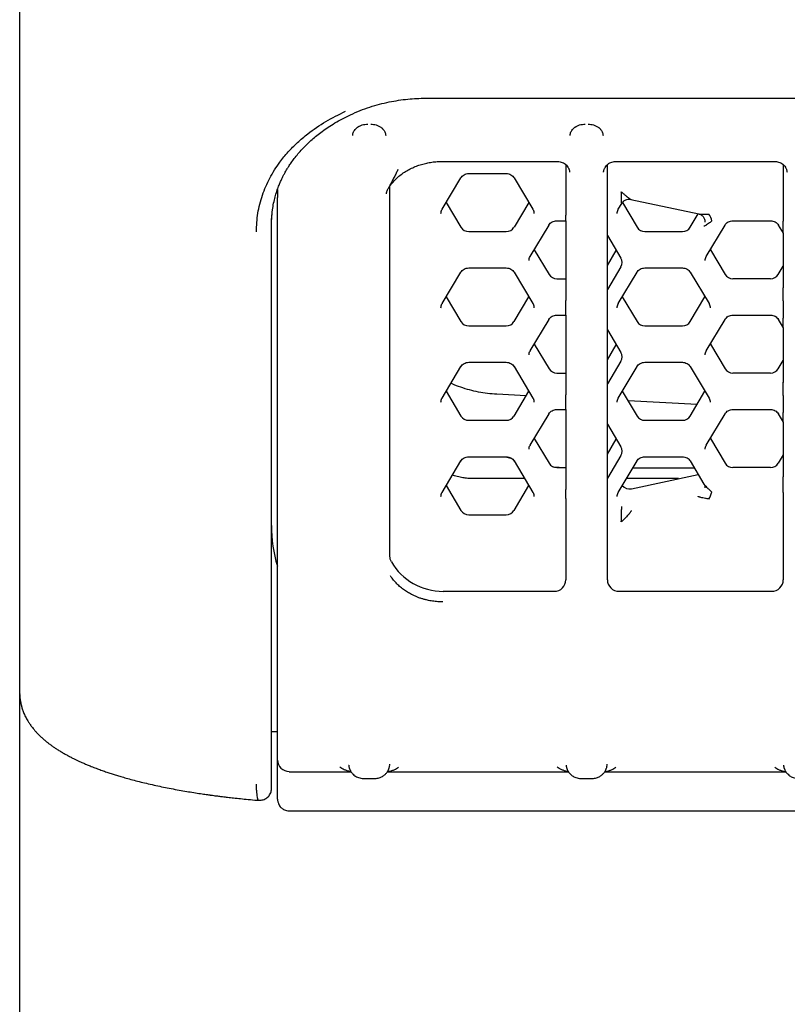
# Model space of a CAD drawing. Header units: millimetres. Extents: x 8 to 897, y 12 to 816.
# Tile 7 of 56: x 402 to 415, y 687 to 704. Entities that reach past the tile are written whole.
import ezdxf

# ---------------------------------------------------------------- set-up
doc = ezdxf.new("R2010")
doc.units = ezdxf.units.MM

msp = doc.modelspace()

# ---------------------------------------------------------------- linework, layer by layer
at = {"color": 7, "linetype": 'Continuous', "lineweight": 30}
for p, q in [((402.401, 692.567), (402.401, 705.415)), ((409.251, 702.604), (444.051, 702.604)), ((409.511, 701.536), (411.485, 701.536)), ((412.456, 701.536), (415.155, 701.536)), ((411.621, 701.482), (411.621, 700.628)), ((412.321, 700.286), (412.321, 701.482)), ((415.291, 701.482), (415.291, 700.527)), ((409.531, 700.729), (409.849, 701.261)), ((409.98, 701.333), (410.615, 701.333)), ((409.98, 701.333), (409.98, 701.333)), ((410.615, 701.333), (410.615, 701.333)), ((410.746, 701.261), (411.063, 700.729)), ((406.751, 701.059), (406.751, 700.931)), ((408.651, 694.869), (408.651, 701.124)), ((406.751, 691.429), (406.751, 700.931)), ((412.719, 700.896), (413.866, 700.65)), ((409.6, 700.844), (409.85, 700.426)), ((410.995, 700.844), (410.745, 700.426)), ((412.505, 700.729), (412.564, 700.828)), ((412.574, 700.843), (412.823, 700.426)), ((411.467, 700.536), (411.62, 700.536)), ((411.467, 700.536), (411.467, 700.536)), ((411.619, 700.536), (411.619, 699.188)), ((413.718, 700.426), (413.854, 700.653)), ((414.44, 700.536), (415.075, 700.536)), ((414.44, 700.536), (414.44, 700.536)), ((415.075, 700.536), (415.075, 700.536)), ((415.291, 700.484), (415.291, 700.527)), ((406.651, 691.138), (406.651, 700.464)), ((411.018, 699.933), (411.336, 700.464)), ((413.991, 699.933), (414.309, 700.464)), ((415.206, 700.464), (415.289, 700.324)), ((409.98, 700.353), (410.615, 700.353)), ((412.321, 700.286), (412.549, 699.904)), ((412.323, 699.413), (412.323, 700.283)), ((412.953, 700.353), (413.588, 700.353)), ((415.289, 700.325), (415.289, 699.401)), ((411.087, 700.047), (411.337, 699.629)), ((412.323, 699.781), (412.472, 700.032)), ((414.06, 700.047), (414.31, 699.629)), ((409.98, 699.739), (410.615, 699.739)), ((409.98, 699.739), (409.98, 699.739)), ((410.615, 699.739), (410.615, 699.739)), ((412.549, 699.759), (412.321, 699.377)), ((412.953, 699.739), (413.588, 699.739)), ((412.953, 699.739), (412.953, 699.739)), ((413.588, 699.739), (413.588, 699.739)), ((415.205, 699.629), (415.289, 699.77)), ((409.531, 699.136), (409.849, 699.667)), ((410.746, 699.667), (411.063, 699.136)), ((411.467, 699.557), (411.619, 699.557)), ((412.505, 699.136), (412.822, 699.667)), ((413.719, 699.667), (414.037, 699.136)), ((415.075, 699.557), (414.44, 699.557)), ((412.321, 699.377), (412.323, 699.413)), ((412.321, 698.692), (412.321, 699.377)), ((409.6, 699.25), (409.85, 698.832)), ((410.745, 698.832), (410.995, 699.25)), ((412.573, 699.25), (412.823, 698.832)), ((413.718, 698.832), (413.968, 699.25)), ((415.291, 699.181), (415.291, 699.136)), ((415.291, 699.136), (415.291, 698.934)), ((411.018, 698.339), (411.336, 698.87)), ((411.467, 698.942), (411.62, 698.942)), ((411.467, 698.942), (411.467, 698.942)), ((411.619, 698.942), (411.619, 697.594)), ((413.991, 698.339), (414.309, 698.87)), ((414.44, 698.942), (415.075, 698.942)), ((414.44, 698.942), (414.44, 698.942)), ((415.075, 698.942), (415.075, 698.942)), ((415.206, 698.87), (415.289, 698.73)), ((415.291, 698.934), (415.291, 698.89)), ((409.98, 698.76), (410.615, 698.76)), ((412.953, 698.76), (413.588, 698.76)), ((415.289, 698.731), (415.289, 697.807)), ((412.321, 698.692), (412.549, 698.31)), ((412.323, 697.819), (412.323, 698.689)), ((411.087, 698.453), (411.337, 698.035)), ((412.323, 698.188), (412.472, 698.438)), ((414.06, 698.453), (414.31, 698.035)), ((409.531, 697.542), (409.849, 698.073)), ((409.98, 698.145), (410.615, 698.145)), ((409.98, 698.145), (409.98, 698.145)), ((410.615, 698.145), (410.615, 698.145)), ((410.746, 698.073), (411.063, 697.542)), ((412.549, 698.165), (412.321, 697.783)), ((412.505, 697.542), (412.822, 698.073)), ((412.953, 698.145), (413.588, 698.145)), ((412.953, 698.145), (412.953, 698.145)), ((413.588, 698.145), (413.588, 698.145)), ((413.719, 698.073), (414.037, 697.542)), ((415.205, 698.035), (415.289, 698.176)), ((411.467, 697.963), (411.619, 697.963)), ((415.075, 697.963), (414.44, 697.963)), ((412.321, 697.783), (412.323, 697.819)), ((412.321, 697.098), (412.321, 697.783)), ((409.6, 697.657), (409.85, 697.238)), ((410.949, 697.581), (410.454, 697.606)), ((410.745, 697.238), (410.995, 697.657)), ((412.573, 697.657), (412.823, 697.238)), ((413.718, 697.238), (413.968, 697.657)), ((415.291, 697.587), (415.291, 697.542)), ((415.291, 697.542), (415.291, 697.34)), ((413.835, 697.434), (412.671, 697.493)), ((411.018, 696.745), (411.336, 697.276)), ((411.467, 697.348), (411.62, 697.348)), ((411.467, 697.348), (411.467, 697.348)), ((411.619, 697.348), (411.619, 696)), ((413.991, 696.745), (414.309, 697.276)), ((414.44, 697.348), (415.075, 697.348)), ((414.44, 697.348), (414.44, 697.348)), ((415.075, 697.348), (415.075, 697.348)), ((415.206, 697.276), (415.289, 697.137)), ((415.291, 697.34), (415.291, 697.296)), ((409.98, 697.166), (410.615, 697.166)), ((412.321, 697.098), (412.549, 696.716)), ((412.323, 696.225), (412.323, 697.095)), ((412.953, 697.166), (413.588, 697.166)), ((415.289, 697.137), (415.289, 696.214)), ((411.087, 696.86), (411.337, 696.441)), ((412.323, 696.594), (412.472, 696.845)), ((414.06, 696.86), (414.31, 696.441)), ((409.98, 696.551), (410.615, 696.551)), ((409.98, 696.551), (409.98, 696.551)), ((410.615, 696.551), (410.615, 696.551)), ((412.549, 696.572), (412.321, 696.19)), ((412.953, 696.551), (413.588, 696.551)), ((412.953, 696.551), (412.953, 696.551)), ((413.588, 696.551), (413.588, 696.551)), ((415.289, 696.582), (415.205, 696.441)), ((409.531, 695.948), (409.849, 696.479)), ((410.746, 696.479), (411.063, 695.948)), ((412.505, 695.948), (412.822, 696.479)), ((413.719, 696.479), (413.952, 696.089)), ((411.467, 696.369), (411.619, 696.369)), ((412.321, 696.19), (412.323, 696.225)), ((412.726, 696.01), (413.852, 696.251)), ((412.754, 696.365), (413.788, 696.365)), ((413.855, 696.252), (413.852, 696.251)), ((415.075, 696.369), (414.44, 696.369)), ((409.6, 696.063), (409.85, 695.645)), ((410.924, 696.181), (410.051, 696.181)), ((410.745, 695.645), (410.995, 696.063)), ((412.321, 694.471), (412.321, 696.19)), ((413.524, 696.181), (412.644, 696.181)), ((413.969, 696.027), (413.969, 696.023)), ((415.291, 695.948), (415.291, 695.993)), ((415.291, 695.948), (415.291, 694.471)), ((411.621, 695.847), (411.621, 694.471)), ((409.98, 695.572), (410.615, 695.572)), ((411.421, 694.277), (409.551, 694.277)), ((415.091, 694.277), (412.521, 694.277)), ((402.401, 594.343), (402.401, 692.567)), ((402.401, 692.546), (402.402, 692.541)), ((406.651, 691.912), (406.751, 691.912)), ((406.751, 690.77), (406.751, 691.35)), ((406.951, 691.229), (406.951, 691.236)), ((406.951, 691.229), (407.996, 691.229)), ((408.606, 691.229), (411.666, 691.229)), ((412.276, 691.229), (415.336, 691.229)), ((408.203, 691.118), (408.204, 691.118)), ((408.204, 691.116), (408.398, 691.116)), ((408.398, 691.118), (408.398, 691.118)), ((411.873, 691.118), (411.874, 691.118)), ((411.874, 691.116), (412.068, 691.116)), ((412.068, 691.118), (412.068, 691.118)), ((406.951, 690.57), (446.351, 690.57)), ((406.951, 690.57), (406.951, 690.57))]:
    msp.add_line(p, q, dxfattribs=at)
at = {"color": 7, "linetype": 'Continuous', "lineweight": 30, "flags": 128}
for points in [[(409.849, 701.261), (409.848, 701.259), (409.847, 701.258)], [(410.746, 701.261), (410.747, 701.259), (410.748, 701.258)], [(409.531, 700.729), (409.53, 700.728), (409.529, 700.727)], [(411.066, 700.727), (411.064, 700.728), (411.063, 700.729)], [(412.503, 700.727), (412.504, 700.728), (412.505, 700.729)], [(411.333, 700.461), (411.335, 700.462), (411.336, 700.464)], [(414.309, 700.464), (414.308, 700.462), (414.307, 700.461)], [(415.206, 700.464), (415.206, 700.463), (415.208, 700.461)], [(411.018, 699.933), (411.017, 699.931), (411.016, 699.93)], [(413.991, 699.933), (413.99, 699.931), (413.989, 699.93)], [(409.849, 699.667), (409.848, 699.666), (409.847, 699.665)], [(410.746, 699.667), (410.747, 699.666), (410.748, 699.665)], [(412.822, 699.667), (412.821, 699.666), (412.82, 699.665)], [(413.719, 699.667), (413.72, 699.666), (413.722, 699.665)], [(409.531, 699.136), (409.53, 699.134), (409.529, 699.133)], [(411.063, 699.136), (411.064, 699.134), (411.066, 699.133)], [(412.505, 699.136), (412.504, 699.134), (412.502, 699.133)], [(414.037, 699.136), (414.038, 699.134), (414.039, 699.133)], [(411.336, 698.87), (411.335, 698.869), (411.333, 698.868)], [(414.309, 698.87), (414.308, 698.869), (414.307, 698.868)], [(415.208, 698.868), (415.206, 698.869), (415.206, 698.87)], [(411.018, 698.339), (411.017, 698.337), (411.016, 698.336)], [(413.991, 698.339), (413.99, 698.337), (413.989, 698.336)], [(409.849, 698.073), (409.848, 698.072), (409.847, 698.071)], [(410.746, 698.073), (410.747, 698.072), (410.748, 698.071)], [(412.822, 698.073), (412.821, 698.072), (412.82, 698.071)], [(413.719, 698.073), (413.72, 698.072), (413.722, 698.071)], [(409.531, 697.542), (409.53, 697.541), (409.529, 697.54)], [(411.063, 697.542), (411.064, 697.541), (411.066, 697.54)], [(412.505, 697.542), (412.504, 697.541), (412.502, 697.54)], [(414.037, 697.542), (414.038, 697.541), (414.039, 697.54)], [(411.336, 697.276), (411.335, 697.275), (411.333, 697.274)], [(414.309, 697.276), (414.308, 697.275), (414.307, 697.274)], [(415.208, 697.274), (415.206, 697.275), (415.206, 697.276)], [(411.018, 696.745), (411.017, 696.744), (411.016, 696.743)], [(413.991, 696.745), (413.99, 696.744), (413.989, 696.743)], [(410.604, 696.551), (410.669, 696.53), (410.707, 696.519)], [(409.849, 696.479), (409.848, 696.478), (409.847, 696.477)], [(410.746, 696.479), (410.747, 696.478), (410.748, 696.477)], [(411.407, 696.381), (411.507, 696.373), (411.574, 696.369)], [(412.822, 696.479), (412.821, 696.478), (412.82, 696.477)], [(413.719, 696.479), (413.72, 696.478), (413.722, 696.477)], [(409.531, 695.948), (409.53, 695.947), (409.529, 695.946)], [(411.063, 695.948), (411.064, 695.947), (411.066, 695.946)], [(412.505, 695.948), (412.504, 695.947), (412.502, 695.946)], [(413.969, 696.027), (413.969, 696.026), (413.969, 696.024)], [(406.751, 690.77), (406.753, 690.762), (406.755, 690.76)]]:
    msp.add_lwpolyline(points, dxfattribs=at)
at = {"color": 7, "linetype": 'Continuous', "lineweight": 30}
for centre, radius, start, end in [((413.794, 700.47), 0.298, 12.2303, 36.7513), ((409.979, 700.504), 0.151, 211.3454, 270.3597), ((410.616, 700.504), 0.151, 269.6403, 328.6546), ((412.952, 700.504), 0.151, 211.3454, 270.3597), ((413.589, 700.504), 0.151, 269.6403, 328.6546), ((412.428, 699.832), 0.141, 329.0158, 30.9842), ((411.466, 699.708), 0.151, 211.3454, 270.3597), ((414.439, 699.708), 0.151, 211.3454, 270.3597), ((415.076, 699.708), 0.151, 269.6403, 328.6546), ((409.979, 698.911), 0.151, 211.3454, 270.3597), ((410.616, 698.911), 0.151, 269.6403, 328.6546), ((412.952, 698.911), 0.151, 211.3454, 270.3597), ((413.589, 698.911), 0.151, 269.6403, 328.6546), ((412.428, 698.238), 0.141, 329.0158, 30.9842), ((411.466, 698.114), 0.151, 211.3454, 270.3597), ((414.439, 698.114), 0.151, 211.3454, 270.3597), ((415.076, 698.114), 0.151, 269.6403, 328.6546), ((409.979, 697.317), 0.151, 211.3454, 270.3597), ((410.616, 697.317), 0.151, 269.6403, 328.6546), ((412.952, 697.317), 0.151, 211.3454, 270.3597), ((413.589, 697.317), 0.151, 269.6403, 328.6546), ((412.428, 696.644), 0.141, 329.0158, 30.9842), ((411.466, 696.52), 0.151, 211.3454, 270.3597), ((414.439, 696.52), 0.151, 211.3454, 270.3597), ((415.076, 696.52), 0.151, 269.6403, 328.6546), ((412.693, 696.159), 0.153, 218.6851, 282.3861), ((413.579, 696.113), 0.531, 328.6601, 342.3583), ((409.979, 695.723), 0.151, 211.3454, 270.3597), ((410.616, 695.723), 0.151, 269.6403, 328.6546), ((409.082, 695.39), 2.431, 180.0076, 196.4332), ((406.948, 691.432), 0.197, 181.0102, 270.9758)]:
    msp.add_arc(centre, radius, start, end, dxfattribs=at)
for centre, major_axis, ratio, start_param, end_param in [((411.619, 700.661), (0, 0.125), 0.013488, 3.141544, 4.450541), ((415.289, 700.568), (0, 0.244), 0.007077, 3.129725, 4.359657), ((415.289, 699.16), (0, 0.243), 0.007122, 4.798782, 6.161896), ((411.619, 699.067), (0, 0.125), 0.013488, 3.141544, 6.021337), ((415.289, 698.974), (0, 0.244), 0.007077, 3.129725, 4.359657), ((415.289, 697.566), (0, 0.243), 0.007122, 4.798782, 6.161896), ((411.619, 697.473), (0, 0.125), 0.013488, 3.141544, 6.021337), ((415.289, 697.381), (0, 0.244), 0.007077, 3.129725, 4.359657), ((415.289, 695.972), (0, 0.243), 0.007122, 4.798782, 6.161896), ((411.619, 695.879), (0, 0.125), 0.013488, 4.450541, 6.021337), ((409.551, 695.243), (1, 0.001), 0.965926, 3.645881, 4.711252), ((411.421, 694.471), (0.2, 0), 0.965868, 4.714205, 6.284879), ((412.521, 694.471), (0.2, 0), 0.965868, 3.139899, 4.710573), ((415.091, 694.471), (0.2, 0), 0.965868, 4.714205, 6.284879)]:
    msp.add_ellipse(centre, major_axis=major_axis, ratio=ratio, start_param=start_param, end_param=end_param, dxfattribs=at)
for points, knots in [([(407.985, 702.326), (408.039, 702.35), (408.145, 702.398), (408.309, 702.457), (408.473, 702.505), (408.635, 702.543), (408.794, 702.571), (408.95, 702.591), (409.102, 702.602), (409.202, 702.604), (409.251, 702.604)], [0, 0, 0, 0, 0.140424, 0.276095, 0.407216, 0.53396, 0.656478, 0.774906, 0.889374, 1, 1, 1, 1]), ([(406.396, 700.346), (406.401, 700.452), (406.411, 700.666), (406.491, 700.97), (406.615, 701.259), (406.767, 701.5), (406.928, 701.698), (407.086, 701.857), (407.293, 702.032), (407.556, 702.215), (407.787, 702.328), (407.901, 702.384)], [0, 0, 0, 0, 0.12384, 0.250036, 0.374609, 0.499814, 0.584502, 0.667626, 0.749785, 0.87716, 1, 1, 1, 1]), ([(406.651, 700.458), (406.651, 700.503), (406.653, 700.592), (406.666, 700.717), (406.686, 700.832), (406.712, 700.937), (406.74, 701.031), (406.769, 701.113), (406.798, 701.182), (406.824, 701.24), (406.849, 701.291), (406.873, 701.335), (406.895, 701.375), (406.917, 701.413), (406.947, 701.46), (406.986, 701.519), (407.038, 701.59), (407.1, 701.668), (407.175, 701.753), (407.255, 701.833), (407.336, 701.908), (407.418, 701.977), (407.509, 702.047), (407.611, 702.118), (407.724, 702.189), (407.848, 702.259), (407.939, 702.304), (407.986, 702.326)], [0, 0, 0, 0, 0.060175, 0.116749, 0.16958, 0.218504, 0.263371, 0.304059, 0.335546, 0.363868, 0.389004, 0.410945, 0.429691, 0.447688, 0.468077, 0.50064, 0.537853, 0.579666, 0.626019, 0.676857, 0.715897, 0.757208, 0.800811, 0.84676, 0.895155, 0.946154, 1, 1, 1, 1]), ([(408.023, 701.975), (408.024, 701.986), (408.025, 702.006), (408.035, 702.035), (408.051, 702.063), (408.071, 702.088), (408.092, 702.106), (408.107, 702.117), (408.117, 702.124), (408.127, 702.13), (408.148, 702.141), (408.18, 702.154), (408.228, 702.164), (408.26, 702.166), (408.276, 702.166)], [0, 0, 0, 0, 0.118699, 0.22563, 0.320811, 0.441548, 0.536105, 0.569143, 0.601542, 0.633322, 0.664503, 0.783434, 0.894645, 1, 1, 1, 1]), ([(408.326, 702.166), (408.342, 702.166), (408.374, 702.164), (408.421, 702.154), (408.466, 702.136), (408.496, 702.117), (408.514, 702.103), (408.523, 702.094), (408.533, 702.084), (408.543, 702.073), (408.554, 702.057), (408.566, 702.035), (408.576, 702.006), (408.578, 701.986), (408.579, 701.975)], [0, 0, 0, 0, 0.105375, 0.216596, 0.33553, 0.463705, 0.498439, 0.537339, 0.580425, 0.627711, 0.67921, 0.774391, 0.881315, 1, 1, 1, 1]), ([(411.693, 701.975), (411.694, 701.986), (411.695, 702.006), (411.705, 702.035), (411.721, 702.063), (411.741, 702.088), (411.762, 702.106), (411.777, 702.117), (411.787, 702.124), (411.797, 702.13), (411.818, 702.141), (411.85, 702.154), (411.898, 702.164), (411.93, 702.166), (411.946, 702.166)], [0, 0, 0, 0, 0.1186993, 0.2256303, 0.3208108, 0.4415479, 0.5361049, 0.5691426, 0.6015423, 0.6333224, 0.6645025, 0.7834342, 0.894645, 1, 1, 1, 1]), ([(411.996, 702.166), (412.012, 702.166), (412.044, 702.164), (412.091, 702.154), (412.136, 702.136), (412.166, 702.117), (412.184, 702.103), (412.193, 702.094), (412.203, 702.084), (412.213, 702.073), (412.224, 702.057), (412.236, 702.035), (412.246, 702.006), (412.248, 701.986), (412.249, 701.975)], [0, 0, 0, 0, 0.105375, 0.216596, 0.33553, 0.463705, 0.498439, 0.537339, 0.580425, 0.627711, 0.67921, 0.774391, 0.881315, 1, 1, 1, 1]), ([(408.628, 701.089), (408.634, 701.098), (408.655, 701.133), (408.701, 701.19), (408.765, 701.256), (408.837, 701.316), (408.913, 701.368), (408.993, 701.413), (409.076, 701.451), (409.161, 701.482), (409.248, 701.506), (409.336, 701.523), (409.423, 701.534), (409.482, 701.535), (409.511, 701.536)], [0, 0, 0, 0, 0.037122, 0.138463, 0.23636, 0.331074, 0.42282, 0.511793, 0.598186, 0.682211, 0.76411, 0.84416, 0.922675, 1, 1, 1, 1]), ([(411.486, 701.536), (411.498, 701.535), (411.523, 701.534), (411.562, 701.522), (411.598, 701.503), (411.631, 701.475), (411.653, 701.447), (411.665, 701.424), (411.673, 701.408), (411.678, 701.393), (411.682, 701.375), (411.683, 701.366), (411.684, 701.359)], [0, 0, 0, 0, 0.109842, 0.22726, 0.351631, 0.480135, 0.604324, 0.66411, 0.724523, 0.787798, 0.855006, 1, 1, 1, 1]), ([(412.258, 701.359), (412.258, 701.361), (412.258, 701.364), (412.259, 701.372), (412.262, 701.383), (412.266, 701.399), (412.273, 701.417), (412.286, 701.442), (412.308, 701.472), (412.341, 701.501), (412.379, 701.522), (412.417, 701.534), (412.443, 701.535), (412.456, 701.536)], [0, 0, 0, 0, 0.080981, 0.155784, 0.222059, 0.280765, 0.337776, 0.397619, 0.526327, 0.65528, 0.775681, 0.890448, 1, 1, 1, 1]), ([(415.156, 701.536), (415.168, 701.535), (415.193, 701.534), (415.232, 701.522), (415.268, 701.503), (415.301, 701.475), (415.323, 701.447), (415.335, 701.424), (415.343, 701.408), (415.348, 701.393), (415.352, 701.375), (415.353, 701.366), (415.354, 701.359)], [0, 0, 0, 0, 0.1098424, 0.2272601, 0.3516313, 0.4801352, 0.6043244, 0.6641097, 0.724523, 0.7877976, 0.8550064, 1, 1, 1, 1]), ([(408.784, 701.401), (408.779, 701.391), (408.77, 701.369), (408.755, 701.337), (408.739, 701.305), (408.722, 701.271), (408.704, 701.236), (408.69, 701.209), (408.679, 701.188), (408.672, 701.174), (408.664, 701.16), (408.657, 701.147), (408.65, 701.134), (408.641, 701.117), (408.631, 701.098), (408.625, 701.086), (408.622, 701.08)], [0, 0, 0, 0, 0.075264, 0.157623, 0.24695, 0.343137, 0.446116, 0.555887, 0.601602, 0.647549, 0.693738, 0.740177, 0.786879, 0.833853, 0.926154, 1, 1, 1, 1]), ([(409.847, 701.258), (409.854, 701.269), (409.869, 701.29), (409.902, 701.314), (409.939, 701.33), (409.966, 701.332), (409.98, 701.333)], [0, 0, 0, 0, 0.2487098, 0.4982485, 0.7486631, 1, 1, 1, 1]), ([(410.615, 701.333), (410.629, 701.332), (410.656, 701.33), (410.693, 701.314), (410.726, 701.29), (410.741, 701.269), (410.748, 701.258)], [0, 0, 0, 0, 0.251337, 0.501751, 0.75129, 1, 1, 1, 1]), ([(408.592, 700.991), (408.592, 700.993), (408.592, 700.996), (408.593, 701.005), (408.596, 701.017), (408.601, 701.035), (408.609, 701.056), (408.619, 701.072), (408.623, 701.08)], [0, 0, 0, 0, 0.186288, 0.350486, 0.483017, 0.593769, 0.798589, 1, 1, 1, 1]), ([(412.556, 701.026), (412.57, 701.014), (412.594, 700.99), (412.624, 700.965), (412.644, 700.948), (412.656, 700.938), (412.667, 700.93), (412.681, 700.919), (412.697, 700.908), (412.711, 700.899), (412.716, 700.898), (412.717, 700.897)], [0, 0, 0, 0, 0.227802, 0.419241, 0.501399, 0.574524, 0.638658, 0.693865, 0.83933, 0.963312, 1, 1, 1, 1]), ([(412.563, 700.828), (412.563, 700.828), (412.563, 700.827), (412.563, 700.834), (412.562, 700.845), (412.562, 700.857), (412.562, 700.865), (412.561, 700.878), (412.561, 700.899), (412.56, 700.932), (412.558, 700.975), (412.557, 701.008), (412.556, 701.026)], [0, 0, 0, 0, 0.02538, 0.122407, 0.235348, 0.277276, 0.321482, 0.368048, 0.476676, 0.618058, 0.792456, 1, 1, 1, 1]), ([(412.563, 700.829), (412.572, 700.841), (412.59, 700.866), (412.629, 700.89), (412.674, 700.902), (412.703, 700.899), (412.717, 700.897)], [0, 0, 0, 0, 0.248846, 0.505344, 0.758902, 1, 1, 1, 1]), ([(406.651, 700.464), (406.652, 700.512), (406.654, 700.611), (406.667, 700.706), (406.674, 700.755)], [0, 0, 0, 0, 0.490494, 1, 1, 1, 1]), ([(409.512, 700.661), (409.513, 700.672), (409.514, 700.695), (409.524, 700.716), (409.529, 700.727)], [0, 0, 0, 0, 0.4971837, 1, 1, 1, 1]), ([(411.066, 700.727), (411.071, 700.716), (411.08, 700.695), (411.082, 700.672), (411.082, 700.661)], [0, 0, 0, 0, 0.502816, 1, 1, 1, 1]), ([(412.486, 700.661), (412.486, 700.672), (412.488, 700.695), (412.497, 700.716), (412.502, 700.727)], [0, 0, 0, 0, 0.497184, 1, 1, 1, 1]), ([(411.333, 700.461), (411.341, 700.472), (411.356, 700.494), (411.388, 700.517), (411.426, 700.533), (411.453, 700.535), (411.467, 700.536)], [0, 0, 0, 0, 0.24871, 0.498249, 0.748663, 1, 1, 1, 1]), ([(413.864, 700.651), (413.873, 700.648), (413.892, 700.643), (413.916, 700.627), (413.937, 700.607), (413.952, 700.585), (413.96, 700.568), (413.963, 700.558), (413.963, 700.556)], [0, 0, 0, 0, 0.207738, 0.414823, 0.613377, 0.796292, 0.958215, 1, 1, 1, 1]), ([(413.866, 700.651), (413.87, 700.65), (413.879, 700.648), (413.901, 700.646), (413.935, 700.646), (413.98, 700.646), (414.015, 700.648), (414.033, 700.649)], [0, 0, 0, 0, 0.088071, 0.219116, 0.432258, 0.692016, 1, 1, 1, 1]), ([(414.086, 700.533), (414.072, 700.522), (414.046, 700.502), (414.011, 700.477), (413.986, 700.46), (413.969, 700.449), (413.958, 700.443), (413.951, 700.441), (413.95, 700.443), (413.949, 700.444)], [0, 0, 0, 0, 0.25897, 0.477389, 0.65661, 0.7668, 0.858185, 0.93404, 1, 1, 1, 1]), ([(413.963, 700.556), (413.964, 700.552), (413.967, 700.542), (413.969, 700.528), (413.969, 700.518), (413.969, 700.514)], [0, 0, 0, 0, 0.327214, 0.708579, 1, 1, 1, 1]), ([(414.307, 700.461), (414.314, 700.472), (414.329, 700.494), (414.362, 700.517), (414.399, 700.533), (414.426, 700.535), (414.44, 700.536)], [0, 0, 0, 0, 0.24871, 0.498249, 0.748663, 1, 1, 1, 1]), ([(415.075, 700.536), (415.089, 700.535), (415.116, 700.533), (415.153, 700.517), (415.186, 700.494), (415.201, 700.472), (415.208, 700.461)], [0, 0, 0, 0, 0.251337, 0.501751, 0.75129, 1, 1, 1, 1]), ([(410.999, 699.864), (411, 699.875), (411.001, 699.898), (411.011, 699.919), (411.016, 699.93)], [0, 0, 0, 0, 0.497184, 1, 1, 1, 1]), ([(413.972, 699.864), (413.973, 699.875), (413.974, 699.898), (413.984, 699.919), (413.989, 699.93)], [0, 0, 0, 0, 0.497184, 1, 1, 1, 1]), ([(409.847, 699.665), (409.854, 699.675), (409.869, 699.697), (409.902, 699.72), (409.939, 699.736), (409.966, 699.738), (409.98, 699.739)], [0, 0, 0, 0, 0.24871, 0.498249, 0.748663, 1, 1, 1, 1]), ([(410.615, 699.739), (410.629, 699.738), (410.656, 699.736), (410.693, 699.72), (410.726, 699.697), (410.741, 699.675), (410.748, 699.665)], [0, 0, 0, 0, 0.251337, 0.501751, 0.75129, 1, 1, 1, 1]), ([(412.82, 699.665), (412.827, 699.675), (412.842, 699.697), (412.875, 699.72), (412.912, 699.736), (412.94, 699.738), (412.953, 699.739)], [0, 0, 0, 0, 0.24871, 0.498249, 0.748663, 1, 1, 1, 1]), ([(413.588, 699.739), (413.602, 699.738), (413.629, 699.736), (413.667, 699.72), (413.699, 699.697), (413.714, 699.675), (413.722, 699.665)], [0, 0, 0, 0, 0.251337, 0.501751, 0.75129, 1, 1, 1, 1]), ([(409.512, 699.067), (409.513, 699.078), (409.514, 699.101), (409.524, 699.123), (409.529, 699.133)], [0, 0, 0, 0, 0.497184, 1, 1, 1, 1]), ([(411.066, 699.133), (411.071, 699.123), (411.08, 699.101), (411.082, 699.078), (411.082, 699.067)], [0, 0, 0, 0, 0.502816, 1, 1, 1, 1]), ([(412.486, 699.067), (412.486, 699.078), (412.488, 699.101), (412.497, 699.123), (412.502, 699.133)], [0, 0, 0, 0, 0.497184, 1, 1, 1, 1]), ([(414.039, 699.133), (414.044, 699.123), (414.054, 699.101), (414.055, 699.078), (414.056, 699.067)], [0, 0, 0, 0, 0.5028163, 1, 1, 1, 1]), ([(411.333, 698.868), (411.341, 698.878), (411.356, 698.9), (411.388, 698.923), (411.426, 698.939), (411.453, 698.941), (411.467, 698.942)], [0, 0, 0, 0, 0.24871, 0.498249, 0.748663, 1, 1, 1, 1]), ([(414.307, 698.868), (414.314, 698.878), (414.329, 698.9), (414.362, 698.923), (414.399, 698.939), (414.426, 698.941), (414.44, 698.942)], [0, 0, 0, 0, 0.24871, 0.498249, 0.748663, 1, 1, 1, 1]), ([(415.075, 698.942), (415.089, 698.941), (415.116, 698.939), (415.153, 698.923), (415.186, 698.9), (415.201, 698.878), (415.208, 698.868)], [0, 0, 0, 0, 0.2513369, 0.5017515, 0.7512902, 1, 1, 1, 1]), ([(410.999, 698.27), (411, 698.281), (411.001, 698.304), (411.011, 698.326), (411.016, 698.336)], [0, 0, 0, 0, 0.4971837, 1, 1, 1, 1]), ([(413.972, 698.27), (413.973, 698.281), (413.974, 698.304), (413.984, 698.326), (413.989, 698.336)], [0, 0, 0, 0, 0.497184, 1, 1, 1, 1]), ([(409.847, 698.071), (409.854, 698.081), (409.869, 698.103), (409.902, 698.126), (409.939, 698.142), (409.966, 698.144), (409.98, 698.145)], [0, 0, 0, 0, 0.24871, 0.498249, 0.748663, 1, 1, 1, 1]), ([(410.615, 698.145), (410.629, 698.144), (410.656, 698.142), (410.693, 698.126), (410.726, 698.103), (410.741, 698.081), (410.748, 698.071)], [0, 0, 0, 0, 0.251337, 0.501751, 0.75129, 1, 1, 1, 1]), ([(412.82, 698.071), (412.827, 698.081), (412.842, 698.103), (412.875, 698.126), (412.912, 698.142), (412.94, 698.144), (412.953, 698.145)], [0, 0, 0, 0, 0.24871, 0.498249, 0.748663, 1, 1, 1, 1]), ([(413.588, 698.145), (413.602, 698.144), (413.629, 698.142), (413.667, 698.126), (413.699, 698.103), (413.714, 698.081), (413.722, 698.071)], [0, 0, 0, 0, 0.2513369, 0.5017515, 0.7512902, 1, 1, 1, 1]), ([(410.454, 697.606), (410.402, 697.609), (410.298, 697.617), (410.145, 697.642), (409.994, 697.676), (409.846, 697.723), (409.741, 697.762), (409.687, 697.787), (409.68, 697.791)], [0, 0, 0, 0, 0.194637, 0.387971, 0.58106, 0.774965, 0.970734, 1, 1, 1, 1]), ([(409.512, 697.473), (409.513, 697.485), (409.514, 697.507), (409.524, 697.529), (409.529, 697.539)], [0, 0, 0, 0, 0.497184, 1, 1, 1, 1]), ([(411.066, 697.539), (411.071, 697.529), (411.08, 697.507), (411.082, 697.485), (411.082, 697.473)], [0, 0, 0, 0, 0.502816, 1, 1, 1, 1]), ([(412.486, 697.473), (412.486, 697.485), (412.488, 697.507), (412.497, 697.529), (412.502, 697.539)], [0, 0, 0, 0, 0.497184, 1, 1, 1, 1]), ([(414.039, 697.539), (414.044, 697.529), (414.054, 697.507), (414.055, 697.485), (414.056, 697.473)], [0, 0, 0, 0, 0.502816, 1, 1, 1, 1]), ([(411.333, 697.274), (411.341, 697.285), (411.356, 697.306), (411.388, 697.33), (411.426, 697.345), (411.453, 697.347), (411.467, 697.348)], [0, 0, 0, 0, 0.24871, 0.498249, 0.748663, 1, 1, 1, 1]), ([(414.307, 697.274), (414.314, 697.285), (414.329, 697.306), (414.362, 697.33), (414.399, 697.345), (414.426, 697.347), (414.44, 697.348)], [0, 0, 0, 0, 0.24871, 0.498249, 0.748663, 1, 1, 1, 1]), ([(415.075, 697.348), (415.089, 697.347), (415.116, 697.345), (415.153, 697.33), (415.186, 697.306), (415.201, 697.285), (415.208, 697.274)], [0, 0, 0, 0, 0.251337, 0.501751, 0.75129, 1, 1, 1, 1]), ([(410.999, 696.676), (411, 696.688), (411.001, 696.71), (411.011, 696.732), (411.016, 696.743)], [0, 0, 0, 0, 0.497184, 1, 1, 1, 1]), ([(413.972, 696.676), (413.973, 696.688), (413.974, 696.71), (413.984, 696.732), (413.989, 696.743)], [0, 0, 0, 0, 0.497184, 1, 1, 1, 1]), ([(409.847, 696.477), (409.854, 696.488), (409.869, 696.509), (409.902, 696.533), (409.939, 696.548), (409.966, 696.55), (409.98, 696.551)], [0, 0, 0, 0, 0.24871, 0.498249, 0.748663, 1, 1, 1, 1]), ([(410.615, 696.551), (410.629, 696.55), (410.656, 696.548), (410.693, 696.533), (410.726, 696.509), (410.741, 696.488), (410.748, 696.477)], [0, 0, 0, 0, 0.251337, 0.501751, 0.75129, 1, 1, 1, 1]), ([(412.82, 696.477), (412.827, 696.488), (412.842, 696.509), (412.875, 696.533), (412.912, 696.548), (412.94, 696.55), (412.953, 696.551)], [0, 0, 0, 0, 0.24871, 0.498249, 0.748663, 1, 1, 1, 1]), ([(413.588, 696.551), (413.602, 696.55), (413.629, 696.548), (413.667, 696.533), (413.699, 696.509), (413.714, 696.488), (413.722, 696.477)], [0, 0, 0, 0, 0.251337, 0.501751, 0.75129, 1, 1, 1, 1]), ([(410.051, 696.181), (410.03, 696.181), (410.002, 696.182), (409.959, 696.185), (409.922, 696.189), (409.879, 696.195), (409.834, 696.203), (409.787, 696.214), (409.744, 696.226), (409.717, 696.235), (409.705, 696.239)], [0, 0, 0, 0, 0.173947, 0.244977, 0.362896, 0.485565, 0.617389, 0.755241, 0.897889, 1, 1, 1, 1]), ([(413.952, 696.09), (413.954, 696.087), (413.958, 696.081), (413.969, 696.068), (413.986, 696.049), (414.011, 696.023), (414.046, 695.99), (414.072, 695.965), (414.086, 695.952)], [0, 0, 0, 0, 0.069579, 0.168655, 0.28812, 0.482427, 0.719231, 1, 1, 1, 1]), ([(413.954, 696.086), (413.958, 696.078), (413.966, 696.062), (413.968, 696.039), (413.969, 696.027)], [0, 0, 0, 0, 0.500581, 1, 1, 1, 1]), ([(409.512, 695.879), (409.513, 695.891), (409.514, 695.914), (409.524, 695.935), (409.529, 695.946)], [0, 0, 0, 0, 0.497184, 1, 1, 1, 1]), ([(411.066, 695.946), (411.071, 695.935), (411.08, 695.914), (411.082, 695.891), (411.082, 695.879)], [0, 0, 0, 0, 0.502816, 1, 1, 1, 1]), ([(412.486, 695.879), (412.486, 695.891), (412.488, 695.914), (412.497, 695.935), (412.502, 695.946)], [0, 0, 0, 0, 0.497184, 1, 1, 1, 1]), ([(414.033, 695.837), (414.015, 695.84), (413.98, 695.846), (413.935, 695.855), (413.901, 695.862), (413.878, 695.869), (413.863, 695.874), (413.854, 695.878), (413.852, 695.881), (413.852, 695.883)], [0, 0, 0, 0, 0.25897, 0.477389, 0.65661, 0.7668, 0.858185, 0.93404, 1, 1, 1, 1]), ([(412.556, 695.449), (412.557, 695.468), (412.558, 695.502), (412.559, 695.543), (412.56, 695.572), (412.561, 695.59), (412.561, 695.606), (412.561, 695.628), (412.562, 695.654), (412.563, 695.681), (412.563, 695.701), (412.563, 695.708), (412.563, 695.71)], [0, 0, 0, 0, 0.195513, 0.359818, 0.430331, 0.493091, 0.548135, 0.595516, 0.720363, 0.826772, 0.918193, 1, 1, 1, 1]), ([(412.726, 695.641), (412.725, 695.639), (412.724, 695.633), (412.713, 695.617), (412.702, 695.602), (412.691, 695.589), (412.684, 695.581), (412.673, 695.568), (412.655, 695.548), (412.628, 695.52), (412.594, 695.486), (412.57, 695.462), (412.556, 695.449)], [0, 0, 0, 0, 0.0817902, 0.1732017, 0.2796052, 0.319107, 0.3607542, 0.4046246, 0.5069652, 0.6401644, 0.8044684, 1, 1, 1, 1]), ([(408.676, 694.776), (408.672, 694.783), (408.664, 694.798), (408.654, 694.829), (408.652, 694.853), (408.651, 694.869)], [0, 0, 0, 0, 0.2564416, 0.5128832, 1, 1, 1, 1]), ([(409.545, 694.099), (409.516, 694.1), (409.457, 694.101), (409.369, 694.111), (409.293, 694.125), (409.23, 694.141), (409.179, 694.156), (409.128, 694.174), (409.079, 694.194), (409.023, 694.22), (408.96, 694.254), (408.893, 694.298), (408.828, 694.348), (408.766, 694.405), (408.71, 694.467), (408.678, 694.513), (408.662, 694.537)], [0, 0, 0, 0, 0.078467, 0.157847, 0.238289, 0.287135, 0.336444, 0.386244, 0.436565, 0.487432, 0.563941, 0.643932, 0.727474, 0.814632, 0.905457, 1, 1, 1, 1]), ([(402.402, 692.532), (402.402, 692.522), (402.403, 692.497), (402.407, 692.461), (402.412, 692.426), (402.417, 692.398), (402.422, 692.376), (402.426, 692.357), (402.432, 692.334), (402.439, 692.308), (402.449, 692.279), (402.46, 692.248), (402.473, 692.214), (402.49, 692.178), (402.508, 692.142), (402.526, 692.109), (402.543, 692.081), (402.558, 692.058), (402.572, 692.036), (402.588, 692.013), (402.606, 691.988), (402.625, 691.965), (402.642, 691.944), (402.657, 691.926), (402.671, 691.91), (402.686, 691.893), (402.705, 691.874), (402.727, 691.851), (402.75, 691.829), (402.773, 691.807), (402.801, 691.782), (402.834, 691.754), (402.871, 691.724), (402.908, 691.696), (402.947, 691.668), (402.989, 691.638), (403.038, 691.607), (403.091, 691.573), (403.15, 691.539), (403.209, 691.506), (403.266, 691.476), (403.317, 691.45), (403.365, 691.427), (403.413, 691.405), (403.467, 691.38), (403.526, 691.355), (403.594, 691.327), (403.67, 691.297), (403.751, 691.267), (403.83, 691.239), (403.905, 691.213), (403.978, 691.19), (404.052, 691.167), (404.133, 691.142), (404.226, 691.116), (404.333, 691.087), (404.449, 691.057), (404.572, 691.028), (404.699, 690.999), (404.828, 690.972), (404.958, 690.946), (405.089, 690.922), (405.216, 690.899), (405.336, 690.88), (405.432, 690.865), (405.503, 690.854), (405.548, 690.848), (405.583, 690.843), (405.608, 690.839), (405.631, 690.836), (405.66, 690.832), (405.702, 690.826), (405.759, 690.819), (405.829, 690.81), (405.915, 690.8), (406.016, 690.789), (406.132, 690.776), (406.263, 690.763), (406.366, 690.754), (406.425, 690.749), (406.434, 690.749)], [0, 0, 0, 0, 0.007177, 0.017844, 0.026751, 0.033892, 0.03972, 0.045196, 0.050352, 0.059019, 0.067413, 0.075928, 0.086326, 0.098164, 0.10979, 0.120682, 0.130541, 0.137692, 0.144347, 0.152571, 0.162575, 0.171286, 0.179061, 0.185723, 0.191275, 0.197709, 0.205711, 0.215225, 0.224836, 0.233998, 0.242712, 0.257237, 0.270765, 0.283443, 0.29673, 0.311106, 0.32604, 0.344151, 0.362315, 0.379825, 0.396501, 0.411691, 0.423034, 0.43588, 0.450402, 0.466054, 0.48135, 0.501701, 0.52113, 0.53923, 0.556009, 0.57197, 0.587337, 0.603677, 0.623468, 0.645158, 0.668253, 0.691801, 0.715774, 0.738868, 0.762343, 0.785621, 0.807384, 0.827587, 0.846234, 0.854902, 0.862328, 0.868298, 0.871821, 0.874729, 0.879259, 0.886027, 0.895033, 0.906278, 0.919762, 0.935474, 0.953405, 0.973549, 0.995899, 1, 1, 1, 1]), ([(406.751, 691.35), (406.751, 691.366), (406.751, 691.392), (406.751, 691.417), (406.751, 691.427)], [0, 0, 0, 0, 0.603224, 1, 1, 1, 1]), ([(407.992, 691.235), (407.99, 691.235), (407.968, 691.237), (407.931, 691.246), (407.882, 691.262), (407.84, 691.281), (407.817, 691.298), (407.806, 691.306)], [0, 0, 0, 0, 0.03179, 0.320582, 0.577569, 0.803616, 1, 1, 1, 1]), ([(407.953, 691.344), (407.954, 691.343), (407.954, 691.336), (407.956, 691.326), (407.959, 691.312), (407.962, 691.3), (407.966, 691.288), (407.971, 691.275), (407.978, 691.26), (407.987, 691.241), (407.999, 691.223), (408.014, 691.204), (408.032, 691.185), (408.057, 691.164), (408.087, 691.146), (408.121, 691.131), (408.161, 691.12), (408.189, 691.119), (408.204, 691.118)], [0, 0, 0, 0, 0.033721, 0.150017, 0.249644, 0.332776, 0.399705, 0.451172, 0.496291, 0.541601, 0.589296, 0.62362, 0.669531, 0.731683, 0.788502, 0.853148, 0.924264, 1, 1, 1, 1]), ([(408.398, 691.118), (408.41, 691.118), (408.434, 691.119), (408.467, 691.127), (408.497, 691.138), (408.524, 691.151), (408.547, 691.167), (408.567, 691.183), (408.584, 691.2), (408.598, 691.217), (408.61, 691.234), (408.618, 691.247), (408.625, 691.262), (408.631, 691.278), (408.637, 691.295), (408.642, 691.314), (408.644, 691.327), (408.646, 691.333)], [0, 0, 0, 0, 0.062685, 0.121583, 0.175493, 0.223483, 0.277164, 0.319599, 0.35634, 0.402695, 0.44167, 0.488711, 0.549415, 0.636647, 0.743506, 0.870282, 1, 1, 1, 1]), ([(408.61, 691.235), (408.612, 691.235), (408.634, 691.237), (408.671, 691.246), (408.72, 691.262), (408.761, 691.281), (408.785, 691.298), (408.796, 691.306)], [0, 0, 0, 0, 0.030886, 0.319947, 0.577174, 0.803432, 1, 1, 1, 1]), ([(408.645, 691.334), (408.647, 691.339), (408.65, 691.347), (408.65, 691.356), (408.65, 691.359)], [0, 0, 0, 0, 0.577015, 1, 1, 1, 1]), ([(411.662, 691.235), (411.66, 691.235), (411.638, 691.237), (411.601, 691.246), (411.552, 691.262), (411.51, 691.281), (411.487, 691.298), (411.476, 691.306)], [0, 0, 0, 0, 0.03179, 0.320582, 0.577569, 0.803616, 1, 1, 1, 1]), ([(411.623, 691.344), (411.624, 691.343), (411.624, 691.336), (411.626, 691.326), (411.629, 691.312), (411.632, 691.3), (411.636, 691.288), (411.641, 691.275), (411.648, 691.26), (411.657, 691.241), (411.669, 691.223), (411.684, 691.204), (411.702, 691.185), (411.727, 691.164), (411.757, 691.146), (411.791, 691.131), (411.831, 691.12), (411.859, 691.119), (411.874, 691.118)], [0, 0, 0, 0, 0.033721, 0.150017, 0.249644, 0.332776, 0.399705, 0.451172, 0.496291, 0.541601, 0.589296, 0.62362, 0.669531, 0.731683, 0.788502, 0.853148, 0.924264, 1, 1, 1, 1]), ([(412.068, 691.118), (412.08, 691.118), (412.104, 691.119), (412.137, 691.127), (412.167, 691.138), (412.194, 691.151), (412.217, 691.167), (412.237, 691.183), (412.254, 691.2), (412.268, 691.217), (412.28, 691.234), (412.288, 691.247), (412.295, 691.262), (412.301, 691.278), (412.307, 691.295), (412.312, 691.314), (412.314, 691.327), (412.316, 691.333)], [0, 0, 0, 0, 0.062685, 0.121583, 0.175493, 0.223483, 0.277164, 0.319599, 0.35634, 0.402695, 0.44167, 0.488711, 0.549415, 0.636647, 0.743506, 0.870282, 1, 1, 1, 1]), ([(412.28, 691.235), (412.282, 691.235), (412.304, 691.237), (412.341, 691.246), (412.39, 691.262), (412.431, 691.281), (412.455, 691.298), (412.466, 691.306)], [0, 0, 0, 0, 0.030886, 0.319947, 0.577174, 0.803432, 1, 1, 1, 1]), ([(412.315, 691.334), (412.317, 691.339), (412.32, 691.347), (412.32, 691.356), (412.32, 691.359)], [0, 0, 0, 0, 0.577015, 1, 1, 1, 1]), ([(415.146, 691.306), (415.157, 691.298), (415.18, 691.281), (415.222, 691.262), (415.271, 691.246), (415.308, 691.237), (415.33, 691.235), (415.332, 691.235)], [0, 0, 0, 0, 0.196384, 0.422431, 0.679418, 0.96821, 1, 1, 1, 1]), ([(415.293, 691.344), (415.294, 691.343), (415.294, 691.336), (415.296, 691.326), (415.299, 691.312), (415.302, 691.3), (415.306, 691.288), (415.311, 691.275), (415.318, 691.26), (415.327, 691.241), (415.339, 691.223), (415.354, 691.204), (415.372, 691.185), (415.397, 691.164), (415.427, 691.146), (415.461, 691.131), (415.501, 691.12), (415.529, 691.119), (415.544, 691.118)], [0, 0, 0, 0, 0.033721, 0.150017, 0.249644, 0.332776, 0.399705, 0.451172, 0.496291, 0.541601, 0.589296, 0.62362, 0.669531, 0.731683, 0.788502, 0.853148, 0.924264, 1, 1, 1, 1]), ([(406.651, 690.954), (406.651, 690.954), (406.651, 690.956), (406.651, 690.971), (406.651, 690.997), (406.651, 691.034), (406.651, 691.081), (406.651, 691.119), (406.651, 691.138)], [0, 0, 0, 0, 0.0093017, 0.2088316, 0.4048584, 0.5991231, 0.7960781, 1, 1, 1, 1]), ([(406.434, 690.749), (406.432, 690.749), (406.43, 690.75), (406.427, 690.754), (406.425, 690.758), (406.423, 690.764), (406.421, 690.77), (406.419, 690.777), (406.416, 690.792), (406.41, 690.822), (406.404, 690.877), (406.399, 690.943), (406.397, 690.995), (406.396, 691.02)], [0, 0, 0, 0, 0.079688, 0.133112, 0.18319, 0.229828, 0.272953, 0.312513, 0.34847, 0.516791, 0.68259, 0.844149, 1, 1, 1, 1]), ([(406.433, 690.75), (406.443, 690.75), (406.464, 690.749), (406.496, 690.753), (406.528, 690.763), (406.559, 690.778), (406.587, 690.8), (406.611, 690.826), (406.631, 690.859), (406.645, 690.895), (406.65, 690.923), (406.651, 690.942), (406.651, 690.951), (406.651, 690.954), (406.651, 690.954)], [0, 0, 0, 0, 0.083887, 0.171653, 0.262421, 0.354838, 0.44864, 0.545265, 0.648165, 0.758048, 0.870522, 0.929684, 0.993289, 1, 1, 1, 1]), ([(406.755, 690.76), (406.755, 690.751), (406.756, 690.734), (406.763, 690.703), (406.777, 690.671), (406.798, 690.641), (406.819, 690.62), (406.842, 690.602), (406.87, 690.586), (406.907, 690.573), (406.936, 690.571), (406.951, 690.57)], [0, 0, 0, 0, 0.088338, 0.17026, 0.31479, 0.434252, 0.528934, 0.61469, 0.721511, 0.850001, 1, 1, 1, 1])]:
    msp.add_open_spline(points, degree=3, knots=knots, dxfattribs=at)

doc.saveas('drawing.dxf')
